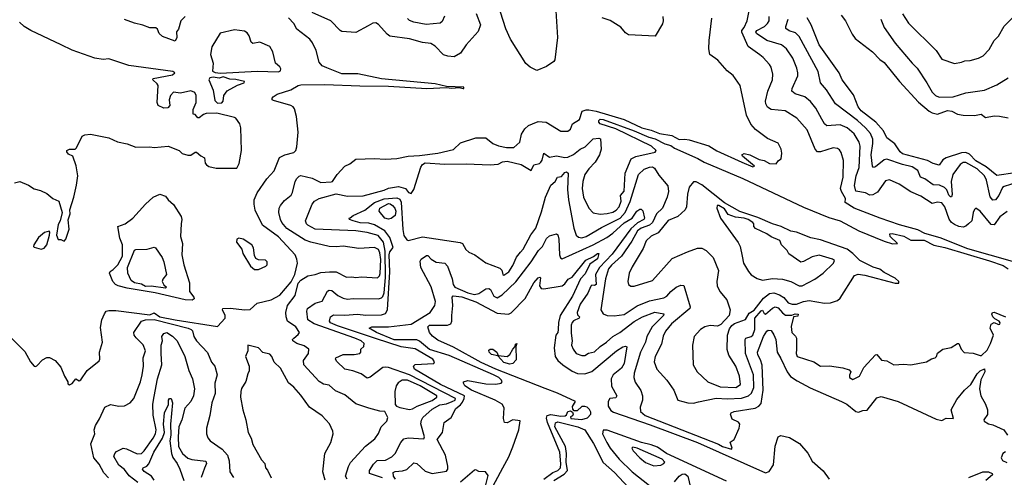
# Model space of a CAD drawing. Extents: x 1246230 to 1426786, y 660032 to 763141.
# Tile 248 of 256: x 1316493 to 1323467, y 726517 to 729762. Entities that reach past the tile are written whole.
import ezdxf

# ---------------------------------------------------------------- set-up
doc = ezdxf.new("R2010")
doc.units = 0

msp = doc.modelspace()

# ---------------------------------------------------------------- linework, layer by layer
at = {"layer": '0CON10XD'}
for points in [[(1316434.3, 727504.3), (1316529.1, 727409.1), (1316568.5, 727335), (1316595, 727305.8), (1316605, 727302.5), (1316615, 727307.5), (1316655, 727350), (1316685, 727368), (1316705, 727366), (1316743.3, 727345), (1316785, 727297.5), (1316810, 727235), (1316833.3, 727195), (1316835, 727180), (1316845, 727172.5), (1316865, 727183.3), (1316890, 727215), (1316915, 727202.5), (1316925, 727207.5), (1316971.2, 727275), (1317055, 727344), (1317061.2, 727355), (1317057.1, 727405), (1317078.6, 727475), (1317065, 727580), (1317075.6, 727634.4), (1317092.6, 727677.4), (1317106, 727695), (1317125, 727700.3), (1317175, 727699.4), (1317415, 727668.5), (1317445, 727683.2), (1317485, 727654.8), (1317594, 727634), (1317895, 727586.7), (1317948.8, 727645), (1317948.8, 727665), (1317930, 727705), (1317932.5, 727715), (1317985, 727717), (1318084.8, 727704.8), (1318125, 727706.2), (1318175, 727751.5), (1318275, 727776.9), (1318335, 727807.9), (1318415, 727904.5), (1318440.7, 727955), (1318459.5, 728035), (1318456.7, 728065), (1318444.4, 728095), (1318325, 728223.6), (1318212.9, 728305), (1318161.7, 728411.7), (1318154.6, 728454.6), (1318154.4, 728485), (1318174.4, 728535), (1318244.3, 728635), (1318295, 728690.8), (1318333.4, 728785), (1318370.8, 728805), (1318435, 728820), (1318447.9, 728835), (1318455, 728861.2), (1318465.4, 728965), (1318453.6, 729075), (1318439.7, 729129.7), (1318429.1, 729145), (1318412.5, 729155), (1318290, 729190), (1318282, 729195), (1318280.8, 729205), (1318288.1, 729215), (1318315.8, 729235), (1318413.1, 729265), (1318464.5, 729295.5), (1318485, 729300.7), (1318655, 729303.6), (1318902.9, 729292.9), (1319105, 729289.9), (1319375.8, 729274.2), (1319515, 729281.4), (1319555, 729276), (1319605, 729281.2), (1319635, 729274.5), (1319640, 729275), (1319640, 729285), (1319515, 729288.6), (1319435, 729308.2), (1319055, 729342.4), (1318888.3, 729378.3), (1318775, 729378.4), (1318669.3, 729420.7), (1318635.5, 729435.5), (1318615, 729460), (1318593.3, 729545), (1318567.8, 729597.8), (1318546.9, 729625), (1318455.7, 729695), (1318434.4, 729735), (1318395.9, 729775.9)], [(1317665.8, 729785), (1317633.3, 729755), (1317616.7, 729695), (1317603.9, 729676.1), (1317605.8, 729635), (1317595, 729611.2), (1317505, 729642.9), (1317480.8, 729665), (1317468.8, 729695), (1317457.5, 729705), (1317415, 729704), (1317365, 729722.5), (1317305, 729737.5), (1317234.5, 729764.5)], [(1319725.8, 729805.8), (1319755.8, 729725), (1319740.3, 729679.7), (1319655, 729584.2), (1319616.1, 729523.9), (1319570.3, 729499.7), (1319525, 729502.8), (1319495, 729514.1), (1319435, 729575.5), (1319405, 729592.5), (1319345, 729601.5), (1319255, 729625.5), (1319115, 729646.5), (1319095, 729658.9), (1319035, 729727.1), (1319015, 729740), (1318995, 729738.1), (1318960.2, 729719.8), (1318875, 729671.5), (1318775, 729678.9), (1318762.9, 729685), (1318697.5, 729755), (1318564.1, 729814.1)], [(1319502, 729788), (1319485, 729749.2), (1319472.1, 729737.9), (1319372.2, 729727.8), (1319285, 729745.9), (1319255, 729756.9), (1319240.2, 729770.2)], [(1320290, 729825), (1320302.9, 729635), (1320283.4, 729476.6), (1320277.5, 729465), (1320225, 729429.4), (1320155, 729401.9), (1320109.4, 729425), (1320077.5, 729452.5), (1319968.8, 729625), (1319937.1, 729697.1), (1319898.6, 729815)], [(1321048.6, 729785), (1321050, 729755), (1321046.8, 729733.2), (1320995, 729646.7), (1320805, 729655.7), (1320785, 729670), (1320750.4, 729710.4), (1320675.6, 729755.6), (1320618.8, 729775)], [(1323525, 728047.5), (1323207.9, 728137.9), (1323013.5, 728215), (1322905, 728246.9), (1322855, 728271.7), (1322725, 728307.3), (1322587.1, 728355), (1322402.9, 728425), (1322340, 728465), (1322342.5, 728495), (1322313, 728543), (1322307.1, 728565), (1322325.8, 728645), (1322328.9, 728765), (1322311.2, 728821.2), (1322299.1, 728839.1), (1322285, 728848.5), (1322255, 728852.7), (1322165, 728824.5), (1322145, 728824.4), (1322127.9, 728845), (1322071, 728981), (1321996.9, 729065), (1321915, 729115.5), (1321815, 729125.5), (1321790.9, 729140.9), (1321778, 729165), (1321776, 729185), (1321792.7, 729255), (1321825.5, 729335), (1321828.2, 729375), (1321816.7, 729425), (1321804.4, 729445), (1321760, 729495), (1321735, 729513.5), (1321652.3, 729572.3), (1321607.1, 729675), (1321607.4, 729685), (1321625, 729707.9), (1321646, 729755), (1321660, 729825)], [(1323487, 728403), (1323436.4, 728365), (1323395, 728307.3), (1323375, 728309.1), (1323295, 728405.7), (1323265, 728426.7), (1323255, 728417.5), (1323247.1, 728395), (1323236.5, 728335), (1323213.5, 728315), (1323195, 728298.8), (1323175, 728291.8), (1323145, 728294.7), (1323115, 728309.4), (1323094.1, 728324.1), (1323077.5, 728347.5), (1323045, 728436.4), (1323025, 728462.5), (1322995, 728467.5), (1322955, 728459.2), (1322875, 728511.8), (1322805, 728541.8), (1322722.5, 728595), (1322655, 728627.8), (1322625, 728618.6), (1322569.7, 728540.3), (1322535, 728520), (1322515, 728518.8), (1322484.7, 728534.7), (1322416.1, 728546.1), (1322406.1, 728586.1), (1322418.5, 728655), (1322439, 728715), (1322446.7, 728865), (1322440, 728895), (1322403.7, 728953.7), (1322353.5, 728995), (1322305, 729016), (1322210.8, 729010.8), (1322192.7, 729022.7), (1322175, 729057.5), (1322132.1, 729135), (1322095, 729181.1), (1322055, 729216.2), (1321986.4, 729236.4), (1321963.1, 729255), (1321964.6, 729275), (1322003.8, 729365), (1322004.6, 729385.4), (1321998, 729418), (1321968.5, 729488.5), (1321923.5, 729555), (1321890, 729585), (1321785, 729615.9), (1321711.5, 729665), (1321707.5, 729675), (1321714.4, 729685), (1321768.2, 729715), (1321790.8, 729735), (1321801.2, 729755), (1321801.2, 729785)], [(1322312.2, 729795), (1322343.3, 729755), (1322388.6, 729658.6), (1322409.8, 729629.8), (1322532.9, 729535), (1322585, 729480), (1322615, 729458.6), (1322723.6, 729323.6), (1322858.6, 729178.6), (1322933.8, 729113.8), (1322955, 729101.9), (1322995, 729091.9), (1323065, 729119.1), (1323095, 729113.9), (1323135, 729091.5), (1323175.2, 729084.8), (1323255, 729083), (1323302.3, 729092.3), (1323335, 729068.8), (1323395, 729080), (1323432.5, 729077.5), (1323495, 729066)], [(1322746.4, 729805), (1322788.7, 729738.7), (1322984.2, 729545), (1323025, 729483.3), (1323115, 729452), (1323165, 729460.8), (1323188.3, 729471.7), (1323225, 729473.3), (1323285, 729488.9), (1323317.5, 729505), (1323359.7, 729550.3), (1323395.4, 729614.6), (1323425.6, 729645), (1323465, 729716.2), (1323525, 729776.7)], [(1316455, 728605.8), (1316495, 728614.2), (1316555, 728589.2), (1316595, 728562), (1316641.2, 728551.2), (1316685, 728528.8), (1316727.5, 728495), (1316770, 728475), (1316794, 728395), (1316780, 728335), (1316765, 728310), (1316753.9, 728233.9), (1316765, 728202.5), (1316785, 728202.5), (1316807, 728193), (1316820, 728205), (1316843, 728277), (1316836.4, 728343.6), (1316850, 728385), (1316847.5, 728415), (1316877.5, 728505), (1316895, 728590), (1316904, 728655), (1316892.5, 728725), (1316870, 728795), (1316838.3, 728808.3), (1316826.7, 728825), (1316826.7, 728835), (1316845, 728843.8), (1316885, 728843.3), (1316895, 728853.3), (1316935, 728936.7), (1316953.9, 728946.1), (1316995, 728950), (1317124.2, 728924.2), (1317185, 728896.7), (1317255, 728881.2), (1317315, 728858.8), (1317415, 728861.2), (1317445, 728856.2), (1317545, 728866), (1317622.5, 728835), (1317644.4, 728814.4), (1317685, 728802.5), (1317705, 728802), (1317735, 728823.3), (1317745, 728823.3), (1317775, 728797.5), (1317803, 728783), (1317807.5, 728745), (1317815, 728732.5), (1317832.3, 728722.3), (1317885, 728708.6), (1318030, 728710), (1318047.1, 728742.9), (1318063.6, 728835), (1318060, 728995), (1318051.4, 729025), (1318025, 729063.8), (1318015, 729068.8), (1317889.5, 729099.5), (1317814, 729096), (1317795, 729091.2), (1317765, 729067.5), (1317755, 729067.5), (1317735, 729090), (1317721.7, 729091.7), (1317721.2, 729125), (1317742, 729175), (1317742.9, 729225), (1317734, 729245), (1317705, 729258.6), (1317631.7, 729241.7), (1317581.7, 729248.3), (1317560, 729225), (1317552, 729195), (1317556, 729155), (1317541.7, 729138.3), (1317515, 729136), (1317473.8, 729155), (1317466, 729175), (1317473.3, 729295), (1317467.7, 729307.7), (1317436.7, 729335), (1317437.5, 729345), (1317575, 729372.2), (1317591.2, 729385), (1317578.8, 729395), (1317265, 729437.2), (1317125, 729484.5), (1317085, 729480), (1317025, 729489), (1316865, 729546.2), (1316786.9, 729585), (1316572.7, 729685), (1316524.2, 729715), (1316490.6, 729745)], [(1318811.5, 726505), (1318799.7, 726525), (1318821.3, 726595), (1318836.6, 726623.4), (1318941.2, 726738.8), (1319009.3, 726790.7), (1319035, 726827.5), (1319053.7, 726876.3), (1319093.8, 726915), (1319101.7, 726941.7), (1319080, 726985), (1319045, 726985.8), (1318965, 727006.7), (1318875, 727039.5), (1318795, 727101.5), (1318730.5, 727130.5), (1318685, 727171.2), (1318645, 727177.5), (1318615, 727195.7), (1318505.5, 727315.5), (1318503.8, 727345), (1318538.6, 727395), (1318541.3, 727425), (1318508.6, 727448.6), (1318455.3, 727465.3), (1318428, 727485), (1318426.2, 727495), (1318433.8, 727505), (1318465, 727530), (1318473.8, 727545), (1318448, 727585), (1318388.8, 727625), (1318379.4, 727655), (1318379.2, 727685), (1318388.8, 727735), (1318443.2, 727806.8), (1318465, 727893.4), (1318485, 727915.6), (1318535, 727946.5), (1318585, 727954.8), (1318625, 727969.2), (1318687.5, 727975), (1318734.7, 727974.7), (1318807.2, 727937.2), (1318845, 727939.5), (1318875, 727933.8), (1318915, 727940), (1319027.6, 727932.4), (1319042.1, 727945), (1319046.5, 727963.5), (1319051, 728061), (1319045, 728108.6), (1319033.8, 728133.8), (1319005.8, 728145.8), (1318895, 728140.4), (1318785, 728157.1), (1318735, 728151.4), (1318685, 728154.3), (1318555, 728184.7), (1318515, 728199.7), (1318385, 728282.7), (1318349.4, 728325), (1318340, 728345), (1318328.8, 728395), (1318330.9, 728425), (1318339.4, 728445), (1318368.8, 728481.2), (1318415, 728517.8), (1318425, 728535.8), (1318445.3, 728615), (1318455, 728636.5), (1318472.5, 728652.5), (1318485, 728658), (1318565, 728637.5), (1318625, 728607.8), (1318698.3, 728611.7), (1318707.5, 728615), (1318742.5, 728665), (1318797, 728723), (1318830.7, 728739.3), (1318875, 728773.8), (1319005, 728778.1), (1319085, 728772.2), (1319165, 728777.7), (1319245, 728795.5), (1319325, 728799.5), (1319455, 728816.6), (1319565, 728842.5), (1319615, 728889.2), (1319725, 728924.3), (1319795, 728924.4), (1319843.8, 728883.8), (1319885, 728868.1), (1319940, 728855), (1319994.1, 728855.9), (1320035, 728893.8), (1320048.4, 728951.6), (1320071.3, 728988.7), (1320096.8, 729013.2), (1320125, 729024.7), (1320165, 729040), (1320222.5, 729035), (1320325, 728970.8), (1320375, 728972), (1320393.8, 728985), (1320409.2, 729025), (1320459.2, 729055), (1320477.4, 729112.6), (1320505, 729123.8), (1320525, 729122.9), (1320575, 729113.5), (1320775, 729053.7), (1320900.8, 728995), (1320965, 728979.8), (1321025.7, 728955), (1321111.9, 728941.9), (1321165, 728913.3), (1321205, 728915.8), (1321235, 728910), (1321375, 728868.2), (1321431.3, 728831.3), (1321608.9, 728751.1), (1321685, 728720), (1321696.7, 728723.3), (1321613.3, 728795), (1321607.5, 728805), (1321625, 728813.3), (1321665, 728804.2), (1321730.6, 728770.6), (1321765, 728764.4), (1321805, 728743.1), (1321850, 728740), (1321867.5, 728765), (1321886.7, 728775), (1321891.2, 728815), (1321886, 728845), (1321865, 728886), (1321790.3, 728920.3), (1321705, 728983.1), (1321670.6, 729020.6), (1321640.5, 729085), (1321595, 729296.7), (1321547.2, 729367.2), (1321505, 729398.8), (1321438.6, 729475), (1321380.8, 729515), (1321374.7, 729555), (1321375.8, 729615), (1321396, 729774)], [(1323555, 728607.5), (1323465, 728580), (1323455, 728572.9), (1323427.5, 728515), (1323405, 728484.6), (1323385, 728481.8), (1323366.3, 728506.3), (1323340.2, 728625), (1323326.1, 728656.1), (1323275.3, 728705), (1323195, 728750.6), (1323175, 728750.4), (1323155, 728736.5), (1323101.5, 728665), (1323091.2, 728615), (1323097.8, 728522.2), (1323094.2, 728505.8), (1323085, 728505.6), (1323075, 728517.5), (1323060, 728555), (1323042.6, 728572.6), (1323008.3, 728588.3), (1322962.1, 728592.1), (1322904.4, 728634.4), (1322874.6, 728645), (1322855, 728691.8), (1322815, 728719.3), (1322745, 728735.4), (1322635, 728773.3), (1322615, 728768), (1322555, 728718.8), (1322540, 728715), (1322534.1, 728724.1), (1322525.2, 728805.2), (1322536.3, 728885), (1322534.8, 728915), (1322520, 728955), (1322485, 728995.8), (1322428.4, 729048.4), (1322272.2, 729165), (1322206.5, 729265), (1322165.8, 729315), (1322148.5, 729395), (1322015, 729643.5), (1321988.3, 729668.3), (1321944, 729684), (1321920.4, 729700.4), (1321919.2, 729715), (1321937.1, 729765)], [(1323544.2, 728675.8), (1323415, 728658.5), (1323338.2, 728718.2), (1323265, 728760.6), (1323219.5, 728809.5), (1323195, 728820.6), (1323165, 728818.5), (1323056.3, 728783.7), (1323031.1, 728768.9), (1323005, 728730.4), (1322962.3, 728742.3), (1322924.1, 728764.1), (1322745, 728810.9), (1322728.5, 728825), (1322691.7, 728881.7), (1322635.3, 728925.3), (1322611, 728975), (1322556, 729036), (1322453.3, 729115), (1322432.5, 729145), (1322399.8, 729229.8), (1322317.9, 729335), (1322297.7, 729385), (1322155.5, 729585), (1322098.5, 729725), (1322070.9, 729775)], [(1322592.8, 729765), (1322615, 729707.1), (1322695, 729595.7), (1322814.5, 729455), (1322849, 729419), (1322919.1, 729315), (1322955, 729248.6), (1322978.6, 729225), (1323005, 729212.9), (1323105, 729214.8), (1323195, 729242.7), (1323326.5, 729263.5), (1323415, 729299.5), (1323495, 729350.6)], [(1317915, 729384.3), (1318175, 729398.2), (1318325, 729393.2), (1318339.4, 729400.6), (1318342.7, 729412.7), (1318335, 729428.8), (1318303.8, 729455), (1318286.2, 729535), (1318265, 729572.5), (1318195, 729602.5), (1318145, 729592.5), (1318132.3, 729602.3), (1318118.7, 729648.7), (1318105, 729668.1), (1318085, 729680), (1318015, 729691.4), (1317912.2, 729667.8), (1317855, 729570), (1317844, 729515), (1317863.8, 729455), (1317858.3, 729398.3), (1317877, 729387), (1317915, 729384.3)], [(1317895, 729171.2), (1317925, 729172.5), (1317933.8, 729185), (1317940, 729225), (1317962, 729258), (1318035, 729298), (1318082.5, 729315), (1318086.2, 729325), (1318025, 729338.5), (1317981, 729341), (1317935, 729356.7), (1317905, 729348.5), (1317864.1, 729355.9), (1317840.7, 729349.3), (1317833.3, 729335), (1317862.3, 729262.3), (1317875, 729190), (1317895, 729171.2)], [(1319063.1, 726513.1), (1318971.4, 726545), (1318970.9, 726565), (1318999, 726611), (1319025, 726636.1), (1319085, 726638.4), (1319128.2, 726661.8), (1319153.3, 726686.7), (1319192.7, 726765), (1319215, 726789.4), (1319245, 726796.4), (1319355, 726790), (1319360, 726805), (1319334.6, 726895.4), (1319338, 726922), (1319349.1, 726940.9), (1319415, 726999.8), (1319469.8, 727030.2), (1319515, 727038.4), (1319556.2, 727055), (1319577.5, 727065), (1319578.9, 727075), (1319253.5, 727245), (1319105, 727295.9), (1319085, 727299.5), (1319065.2, 727294.8), (1318975, 727227.5), (1318955, 727220), (1318910.9, 727250.9), (1318852.6, 727272.6), (1318795, 727284.3), (1318738.8, 727338.8), (1318729.6, 727355), (1318732.5, 727365), (1318785, 727389.1), (1318862.6, 727387.4), (1318903.3, 727395), (1318910, 727405), (1318908.8, 727425), (1318931.2, 727445), (1318934, 727465), (1318911.4, 727485), (1318867.3, 727505), (1318579.3, 727605), (1318534.5, 727635), (1318526.8, 727695), (1318531.5, 727715), (1318585, 727752.5), (1318635, 727765.6), (1318673.7, 727836.3), (1318685, 727845.4), (1318705, 727841.5), (1318747.2, 727807.2), (1318785, 727786.7), (1318815, 727781.4), (1318855.4, 727784.6), (1319035, 727783.4), (1319055, 727789.4), (1319065, 727799.7), (1319073.4, 727826.6), (1319084.5, 727935), (1319081.6, 728121.6), (1319070.9, 728185), (1319031.2, 728231.2), (1318955, 728253.4), (1318874.3, 728265.7), (1318585, 728276.5), (1318534.3, 728305), (1318524.3, 728315), (1318518.1, 728335), (1318565.5, 728455), (1318580, 728475), (1318615, 728494.4), (1318735, 728526.4), (1318815, 728510), (1318925, 728513.2), (1319075.6, 728554.4), (1319105, 728567.5), (1319175, 728580.6), (1319224.5, 728565), (1319246.6, 728536.6), (1319265, 728530.8), (1319285, 728557.5), (1319335, 728715.4), (1319345, 728735.3), (1319365, 728747.6), (1319505, 728738.3), (1319655, 728739.7), (1319825, 728732.4), (1319882.9, 728737.1), (1319912.5, 728755), (1319945, 728759.6), (1320045, 728735.3), (1320115, 728694), (1320135, 728733.8), (1320175, 728742.5), (1320185, 728752.5), (1320193.9, 728766.1), (1320205, 728816.2), (1320245, 728788.5), (1320295, 728796.5), (1320355, 728784), (1320375, 728787.2), (1320415, 728806.4), (1320463.1, 728845), (1320499.2, 728860.8), (1320555, 728917.8), (1320595, 728923.3), (1320607.1, 728917.1), (1320610.7, 728845), (1320600.7, 728805), (1320569, 728751), (1320523.8, 728705), (1320496.2, 728665), (1320482, 728615), (1320477.5, 728565), (1320486.9, 728505), (1320525.3, 728425.3), (1320555, 728392.2), (1320605, 728383.2), (1320655, 728387.6), (1320695, 728398.5), (1320718.9, 728411.1), (1320739.6, 728435), (1320753.3, 728475), (1320747.6, 728515), (1320774.5, 728545.5), (1320781.1, 728675), (1320823.1, 728775), (1320857.3, 728792.7), (1320995, 728823.7), (1321001.5, 728835), (1320968.7, 728865), (1320715, 728988.1), (1320605, 729024.7), (1320595.4, 729035), (1320595, 729046.7), (1320605, 729056.4), (1320625, 729054.7), (1320845, 728974.5), (1320948.9, 728928.9), (1320995, 728917.1), (1321061.6, 728881.6), (1321105, 728870.3), (1321130.5, 728850.5), (1321297, 728777), (1321341.6, 728751.6), (1321616.1, 728636.1), (1322045, 728432.5), (1322225, 728359.4), (1322305, 728336.8), (1322437.5, 728265), (1322615, 728190.9), (1322675, 728173.5), (1322710, 728175), (1322658.1, 728225), (1322655.7, 728244.3), (1322673.1, 728246.9), (1322755, 728227.5), (1322805, 728198.8), (1322899.5, 728199.5), (1322967.3, 728162.7), (1323046.4, 728146.4), (1323362.6, 728052.6), (1323459.6, 728019.6), (1323495, 727996)], [(1319525.6, 726595.6), (1319508.5, 726675), (1319450, 726785), (1319488.1, 726835), (1319500, 726905), (1319549.3, 726940.7), (1319582.7, 727005), (1319615, 727030.6), (1319629.5, 727050.5), (1319642.1, 727075), (1319642.4, 727095), (1319474.5, 727174.5), (1319289.5, 727285), (1319281.4, 727305), (1319293.5, 727316.5), (1319426.7, 727325), (1319431.2, 727335), (1319420, 727355), (1319295, 727428.1), (1319195, 727441.7), (1319012.5, 727502.5), (1318745, 727590.3), (1318695, 727611.7), (1318686.2, 727625), (1318694.4, 727655.6), (1318715, 727668.9), (1318795, 727667.4), (1318885.6, 727674.4), (1318945, 727667.8), (1319055, 727669.6), (1319085, 727679.3), (1319099.2, 727705), (1319113.7, 727975), (1319109.8, 728095), (1319114.6, 728115.4), (1319137.9, 728147.9), (1319115, 728218.9), (1319078.7, 728265), (1319005, 728307.3), (1318965, 728320.4), (1318905, 728323), (1318855.6, 728335), (1318828.8, 728345), (1318827.5, 728355), (1318832.7, 728357.3), (1318855.3, 728375), (1318938.4, 728411.6), (1319005, 728466.9), (1319075, 728491.4), (1319165, 728500), (1319185, 728489.4), (1319195, 728467.3), (1319205.6, 728275), (1319215, 728232.2), (1319235, 728201.2), (1319245, 728197.7), (1319345, 728223.6), (1319613.5, 728183.5), (1319629.1, 728175), (1319653.6, 728133.6), (1319675, 728114), (1319717.5, 728095), (1319795, 728038.8), (1319895, 728001.2), (1319907.5, 727985), (1319914, 727955), (1319921.2, 727951.2), (1319956.8, 727975), (1319985, 728020), (1320011.2, 728078.8), (1320041.1, 728115), (1320058.4, 728135), (1320113, 728237), (1320148.6, 728285), (1320189, 728401), (1320216.5, 728505), (1320255, 728587.8), (1320285, 728615.6), (1320303.3, 728645), (1320329.8, 728650.2), (1320355, 728678.7), (1320365, 728682.9), (1320377.5, 728675), (1320372.9, 728557.1), (1320380.7, 728485), (1320417.2, 728285), (1320433.8, 728235), (1320451, 728221), (1320475, 728216.5), (1320506.5, 728225), (1320615, 728289.1), (1320745, 728355.2), (1320781.6, 728395), (1320816.4, 728473.6), (1320875.5, 728664.5), (1320915, 728701.3), (1320955, 728717.3), (1320975, 728719.1), (1320990.4, 728710.4), (1321020.5, 728660.5), (1321083.6, 728585), (1321089.6, 728545), (1321079.6, 728505), (1321046.6, 728425), (1321003.3, 728386.7), (1320975.3, 728324.7), (1320954.3, 728305.7), (1320895, 728284.8), (1320869, 728265), (1320828.8, 728191.2), (1320754.8, 728085), (1320685, 728022.2), (1320664.4, 727995), (1320641.9, 727925), (1320609.4, 727705), (1320625.7, 727675.7), (1320655, 727665.7), (1320703.4, 727663.4), (1320775, 727671.6), (1320867.7, 727732.3), (1320955, 727767.7), (1321055, 727789.7), (1321077.3, 727802.7), (1321105, 727835.4), (1321143.9, 727866.1), (1321175, 727878.9), (1321197, 727877), (1321241.4, 727725), (1321239.2, 727715), (1321110, 727605), (1321067.3, 727552.7), (1321050.9, 727519.1), (1321038.2, 727461.8), (1320994.4, 727375), (1320986.5, 727335), (1321006.7, 727285), (1321077.3, 727205), (1321125.4, 727135.4), (1321155.4, 727065.4), (1321225, 727045.7), (1321265, 727043.5), (1321301.6, 727051.6), (1321425, 727078.9), (1321505, 727073.2), (1321605, 727078.5), (1321655, 727094.3), (1321676.2, 727113.8), (1321693.9, 727155), (1321690.4, 727245), (1321633.8, 727395), (1321630.4, 727495), (1321635.8, 727505), (1321674.4, 727515.6), (1321685, 727526.1), (1321699, 727565), (1321699.3, 727645), (1321745, 727698.8), (1321755, 727701.5), (1321765, 727680), (1321775, 727673.9), (1321825, 727717.8), (1321845, 727726.8), (1321865, 727719.4), (1321895, 727684.1), (1321917.8, 727667.8), (1321963, 727667), (1321986, 727676), (1322006.4, 727675), (1322005, 727661.1), (1321974.2, 727655.8), (1321956.3, 727586.3), (1321962.5, 727545), (1321988.9, 727518.9), (1321994.2, 727505), (1321995.8, 727425), (1321992.2, 727395), (1322000, 727375), (1322117.2, 727337.2), (1322165, 727305.5), (1322228.8, 727308.8), (1322323, 727293), (1322368.3, 727278.3), (1322380, 727265), (1322369.4, 727240.6), (1322370, 727225), (1322395, 727211.8), (1322441.2, 727235), (1322472.5, 727295), (1322555, 727386.7), (1322565, 727387.5), (1322597.3, 727347.3), (1322635, 727344.2), (1322685, 727315.8), (1322755, 727319.2), (1322805, 727314.3), (1322915, 727336.2), (1322952.1, 727357.9), (1322977.5, 727365), (1322987.5, 727375), (1322995, 727397.5), (1323032.5, 727425), (1323091.4, 727438.6), (1323135, 727466), (1323145.6, 727465.6), (1323160.8, 727425), (1323182.3, 727402.3), (1323247.3, 727397.3), (1323295, 727380), (1323305, 727381.5), (1323345, 727419.3), (1323369.8, 727465), (1323391.6, 727525), (1323368.1, 727575), (1323375, 727603.3), (1323395, 727614), (1323425, 727601.4), (1323435, 727604.2), (1323437.6, 727612.4), (1323430.8, 727625), (1323400, 727640), (1323384.7, 727654.7), (1323377.7, 727675), (1323383.8, 727686.2), (1323395, 727688.8), (1323475.7, 727654.3)], [(1321565, 727153.2), (1321598, 727175), (1321592.2, 727235), (1321564.3, 727305), (1321515, 727383.8), (1321504.5, 727424.5), (1321507.1, 727525), (1321520.7, 727569.3), (1321536.8, 727593.2), (1321555, 727606.9), (1321635, 727636.5), (1321658.8, 727681.2), (1321695, 727702.5), (1321761.6, 727788.4), (1321805, 727820.7), (1321835, 727826), (1321875, 727812.3), (1321905, 727791.2), (1321935, 727755.7), (1321965, 727744.1), (1321995, 727745.2), (1322045, 727764.4), (1322085, 727771.8), (1322193.2, 727753.2), (1322235, 727753.9), (1322285, 727772), (1322305, 727787.1), (1322405, 727948.2), (1322431.9, 727958.1), (1322479.7, 727950.3), (1322695, 727893.8), (1322720, 727895), (1322720.8, 727905), (1322695, 727929.1), (1322615, 727970.8), (1322585, 727993.3), (1322538.3, 728008.3), (1322443.1, 728055), (1322395.2, 728105.2), (1322353.5, 728135), (1322165, 728202.1), (1322095.8, 728215.8), (1321995, 728255.2), (1321955, 728262.3), (1321886.8, 728296.8), (1321825, 728314.6), (1321720.8, 728360.8), (1321593.1, 728403.1), (1321485.6, 728464.4), (1321325, 728591.5), (1321285, 728612.8), (1321265, 728611.8), (1321234.6, 728575), (1321223.8, 728525), (1321216.3, 728436.3), (1321206.2, 728413.8), (1321154.2, 728365.8), (1321085, 728337.9), (1321015, 728251.9), (1320965, 728227.2), (1320930.5, 728195), (1320909.1, 728140.9), (1320830.2, 728009.8), (1320810, 727965), (1320800.8, 727905), (1320806, 727885), (1320822.5, 727872.5), (1320845, 727872.5), (1320975, 727911.8), (1321115, 728068.9), (1321223.4, 728116.6), (1321295, 728141.1), (1321325, 728141.1), (1321355, 728125.6), (1321404.3, 728075), (1321443.7, 727983.7), (1321431.1, 727905), (1321432.9, 727875), (1321451.9, 727835), (1321501.5, 727775), (1321525.8, 727705), (1321518.8, 727665), (1321459.2, 727600.8), (1321435, 727589.5), (1321384.5, 727594.5), (1321345, 727584.5), (1321315, 727565.8), (1321270.8, 727515), (1321259.2, 727455), (1321262.5, 727315), (1321291.1, 727265), (1321366, 727195), (1321455, 727158.6), (1321565, 727153.2)], [(1317715, 727774.3), (1317665, 727775.9), (1317453.3, 727825), (1317255, 727858.6), (1317190, 727875), (1317170.8, 727885), (1317152.1, 727905), (1317129.6, 727965), (1317133.7, 727976.3), (1317155, 727990), (1317187.3, 728025), (1317220, 728085), (1317220.9, 728165), (1317203.4, 728213.4), (1317189.1, 728295), (1317239.5, 728315), (1317295.5, 728355), (1317383.8, 728455), (1317438.8, 728505), (1317485, 728525.7), (1317525, 728512), (1317545, 728483.8), (1317582.3, 728452.3), (1317636.4, 728366.4), (1317641.4, 728345), (1317635.6, 728315), (1317631.9, 728225), (1317646.4, 728175), (1317642.1, 728095), (1317654.7, 728025), (1317695.7, 727895.7), (1317696.8, 727835), (1317727.5, 727795), (1317727.8, 727782.2), (1317715, 727774.3)], [(1319105, 728347.2), (1319078.9, 728355), (1319038, 728405), (1319044.7, 728425), (1319105, 728459.4), (1319117.7, 728457.7), (1319134.2, 728445), (1319150.7, 728425), (1319157.8, 728405), (1319152.7, 728375), (1319125, 728351.8), (1319105, 728347.2)], [(1319828.2, 726421.8), (1319914.5, 726585), (1319958.3, 726661.7), (1319986.7, 726733.3), (1320027.3, 726855), (1320037.1, 726917.1), (1319985, 726923.8), (1319945, 726904), (1319927.5, 726905), (1319920.5, 726935), (1319925, 727010), (1319910, 727035), (1319860.6, 727065), (1319692.1, 727135), (1319646, 727165), (1319636.2, 727185), (1319636.7, 727195), (1319666.4, 727203.6), (1319795, 727181.3), (1319865, 727177.3), (1319903.3, 727185), (1319910, 727195), (1319906, 727205), (1319885.6, 727225), (1319849.1, 727245), (1319535, 727382.1), (1319395, 727423.8), (1319325, 727483), (1319305, 727492.1), (1319145, 727492.9), (1319019.6, 727545), (1318968, 727575), (1318986.4, 727583.6), (1319105, 727584.5), (1319265, 727603.6), (1319399.4, 727685), (1319432.3, 727735), (1319437.7, 727765), (1319407.3, 727867.3), (1319333.3, 728005), (1319330.5, 728049.5), (1319337, 728063), (1319375, 728090), (1319385, 728090), (1319407.5, 728065), (1319442.3, 728042.3), (1319505, 728035.8), (1319523.1, 728015), (1319556.7, 727925), (1319563.3, 727885), (1319575.3, 727865), (1319666.7, 727825), (1319715, 727813), (1319745, 727820), (1319795, 727854.1), (1319816.7, 727856.7), (1319828.4, 727848.4), (1319851.8, 727801.8), (1319875, 727790.3), (1319909.8, 727810.2), (1320006.3, 727903.7), (1320114.7, 728045), (1320167.9, 728125), (1320195, 728153.6), (1320225, 728211.4), (1320245, 728230), (1320295, 728243.8), (1320305, 728236.7), (1320312.5, 728205), (1320316.2, 728095), (1320323.3, 728073.3), (1320335, 728065.6), (1320555, 728166.3), (1320651.1, 728218.9), (1320695, 728248.3), (1320775, 728321.4), (1320832, 728355), (1320865, 728404.5), (1320885, 728418.2), (1320895, 728419.6), (1320907.5, 728407.5), (1320918.5, 728355), (1320914.2, 728345), (1320868.7, 728321.3), (1320821.7, 728278.3), (1320689.9, 728100.1), (1320600, 728005), (1320572.3, 727955), (1320575.9, 727884.1), (1320565, 727877.4), (1320545, 727879.1), (1320537.7, 727872.3), (1320516.1, 727823.9), (1320463.2, 727745), (1320442.7, 727685), (1320445, 727669.5), (1320457.7, 727655), (1320455.3, 727645), (1320415, 727626.5), (1320406.2, 727615), (1320399.2, 727595), (1320398.5, 727538.5), (1320406.4, 727485), (1320401.5, 727455), (1320412.5, 727425), (1320435.3, 727395.3), (1320475, 727380.4), (1320495, 727380), (1320523, 727397), (1320565, 727406.2), (1320604.4, 727445.6), (1320649.1, 727475), (1320693.7, 727516.3), (1320743.6, 727545), (1320845, 727621), (1320905, 727654.2), (1320992.3, 727687.7), (1321055, 727677.5), (1321053.1, 727665), (1320971.7, 727585), (1320935, 727516.9), (1320926.4, 727475), (1320890.6, 727405), (1320846.4, 727256.4), (1320843.8, 727225), (1320851.9, 727191.9), (1320892.2, 727132.2), (1320905.4, 727095.4), (1320905.5, 727064.5), (1320888.9, 727015), (1320890, 726985), (1320922.7, 726955), (1321075, 726897.4), (1321441.5, 726751.5), (1321470.5, 726735), (1321535, 726716.2), (1321540, 726725), (1321524.2, 726765.8), (1321553.8, 726786.2), (1321588, 726865), (1321593.8, 726895), (1321585, 726908.8), (1321540.3, 726930.3), (1321526.7, 726965), (1321532.5, 726975), (1321552.5, 726985), (1321701.7, 727008.3), (1321728.4, 727021.6), (1321745, 727040.5), (1321759.5, 727135), (1321752.9, 727312.9), (1321740.8, 727350.8), (1321720.2, 727385), (1321718.8, 727405), (1321762.5, 727515), (1321785, 727554.3), (1321795, 727560), (1321815, 727559.2), (1321835, 727528.5), (1321847.6, 727495), (1321857.6, 727405), (1321885, 727360.5), (1321928.9, 727265), (1321952.7, 727232.7), (1322000.3, 727200.3), (1322092.3, 727152.3), (1322313.5, 727055), (1322350.6, 727035), (1322415, 726984.4), (1322435, 726979.4), (1322465, 726992), (1322495, 726992.5), (1322565, 727079.7), (1322595, 727090.2), (1322715, 727055.8), (1322985, 726928.5), (1323025, 726921.1), (1323055, 726936), (1323106.4, 726933.6), (1323091.8, 726995), (1323130.2, 727069.8), (1323184, 727136), (1323230.3, 727175), (1323275, 727251.9), (1323295, 727271.9), (1323326.8, 727286.8), (1323328, 727265), (1323300.5, 727209.5), (1323292.1, 727145), (1323299.7, 727095), (1323334.2, 727035), (1323347.9, 726995), (1323347.8, 726962.2), (1323321.2, 726925), (1323323.3, 726915), (1323356.1, 726896.1), (1323385, 726890), (1323463.8, 726855), (1323490.5, 726815)], [(1322014.5, 727874.5), (1322035, 727874.6), (1322125, 727922.9), (1322185, 727965.4), (1322258, 728035), (1322263.8, 728055), (1322251.2, 728065), (1322155, 728093.3), (1322105, 728080), (1322045, 728047.1), (1322025, 728042.5), (1321941.7, 728101.7), (1321928.8, 728125), (1321890, 728165), (1321876.7, 728196.7), (1321815, 728222.1), (1321785, 728244.7), (1321705, 728280.5), (1321692.9, 728295), (1321693.8, 728315), (1321685.8, 728325), (1321653.1, 728345), (1321625, 728355.8), (1321562.5, 728362.5), (1321511, 728381), (1321485, 728420.8), (1321444.2, 728445.8), (1321434.3, 728445), (1321431.9, 728425), (1321457.1, 728355), (1321582.4, 728182.4), (1321595.6, 728155), (1321611.1, 728085), (1321619.4, 728035), (1321655, 727976), (1321675, 727952.9), (1321716.6, 727926.6), (1321755, 727915.7), (1321825, 727926.7), (1321895, 727921.5), (1321956.2, 727906.2), (1322014.5, 727874.5)], [(1316645, 728134.4), (1316667.4, 728142.6), (1316684, 728165), (1316703.8, 728235), (1316706.7, 728255), (1316701.7, 728261.7), (1316667.7, 728252.3), (1316625, 728216.7), (1316592.9, 728165), (1316590, 728155), (1316595, 728150), (1316645, 728134.4)], [(1318185, 727992), (1318236.7, 728015), (1318246.2, 728025), (1318245.8, 728045.8), (1318235, 728056.2), (1318185, 728060), (1318165, 728070), (1318155, 728090), (1318150, 728145), (1318136.7, 728165), (1318075, 728206.2), (1318045, 728212.5), (1318030, 728205), (1318027.5, 728185), (1318066.1, 728136.1), (1318074.1, 728104.1), (1318126.7, 728015), (1318155, 727992), (1318185, 727992)], [(1317525, 727858.2), (1317423.3, 727873.3), (1317385, 727871.5), (1317355, 727887.2), (1317306.9, 727896.9), (1317283.7, 727913.7), (1317259.7, 727965), (1317255.4, 728005), (1317305, 728127.1), (1317315, 728133.1), (1317394.7, 728134.7), (1317445, 728148.9), (1317455.6, 728145), (1317501.5, 728075), (1317514.5, 728045), (1317532.2, 727955), (1317507.5, 727922.5), (1317503, 727905), (1317513.3, 727883.3), (1317532.5, 727865), (1317525, 727858.2)], [(1320205, 726503), (1320269, 726551), (1320305.8, 726565), (1320324.3, 726585), (1320326.7, 726613.3), (1320318, 726695), (1320230.8, 726905), (1320224, 726936), (1320229.6, 726955), (1320255, 726962.9), (1320325, 726951.6), (1320356.4, 726953.6), (1320365, 726959.2), (1320376.2, 726983.8), (1320395, 726989.3), (1320409.4, 726979.4), (1320412.3, 726965), (1320407.9, 726952.1), (1320394.5, 726945), (1320397.5, 726935), (1320475, 726926.7), (1320515, 726940), (1320539.2, 726965), (1320539.2, 726979.2), (1320528.8, 726998.8), (1320513.3, 727015), (1320495, 727020), (1320475, 727018.5), (1320440.8, 726989.2), (1320419.8, 726989.8), (1320410.5, 727000.5), (1320409.6, 727020.4), (1320430.5, 727055), (1320302.9, 727115), (1320215, 727147), (1319865, 727283.9), (1319760.7, 727330.7), (1319565, 727441.3), (1319455, 727489.5), (1319417.3, 727517.3), (1319394.7, 727545), (1319383.8, 727585), (1319395, 727595.7), (1319523.3, 727596.7), (1319547.1, 727605), (1319554.4, 727625), (1319552.9, 727665), (1319561.6, 727735), (1319557.1, 727795), (1319562.5, 727805), (1319625, 727795.9), (1319722.8, 727762.8), (1319875, 727681.6), (1319954.5, 727674.5), (1319975, 727684.7), (1320072.5, 727785), (1320135, 727896.5), (1320165, 727930.8), (1320176.1, 727936.1), (1320180.9, 727930.9), (1320175.5, 727875.5), (1320186.8, 727856.8), (1320205, 727853.1), (1320335, 727875.6), (1320355, 727890), (1320378, 727922), (1320405, 727935.5), (1320502.8, 728057.2), (1320556.4, 728083.6), (1320585, 728105.2), (1320595, 728105.5), (1320585, 728065.4), (1320531.6, 728028.4), (1320499.4, 727960.6), (1320464.8, 727925), (1320408.9, 727801.1), (1320320.2, 727665), (1320309.8, 727615), (1320308.1, 727565), (1320305.2, 727544.8), (1320291.4, 727525), (1320278.6, 727435), (1320285.4, 727375), (1320305.4, 727345), (1320339.5, 727315), (1320405, 727268.8), (1320445, 727254.1), (1320495, 727250.3), (1320545, 727267.2), (1320720, 727415), (1320765, 727441.8), (1320785, 727447.1), (1320792.6, 727442.6), (1320775, 727324.3), (1320755, 727291.5), (1320697.2, 727242.8), (1320683.5, 727215), (1320684.3, 727164.3), (1320723.3, 727095), (1320715, 727081.7), (1320673.3, 727075), (1320660.4, 727055), (1320661.6, 727021.6), (1320681.2, 726991.2), (1320699.1, 726979.1), (1320959.4, 726889.4), (1321294.6, 726765), (1321775, 726548.1), (1321801.7, 726558.3), (1321831.2, 726605), (1321845, 726737.5), (1321865, 726803.3), (1321885, 726813.3), (1321945, 726800), (1322016.4, 726756.4), (1322075, 726687.5), (1322105, 726632.5), (1322185, 726563.3), (1322227.5, 726505)], [(1317122.9, 726512.9), (1317089.2, 726549.3), (1317055, 726610), (1317017.1, 726655), (1316997.5, 726755), (1317024.5, 726825), (1317020, 726855), (1317029.4, 726885), (1317058.3, 726931.7), (1317095, 727014.2), (1317135, 727034.4), (1317195, 727021.5), (1317235, 727024.1), (1317274.4, 727045), (1317300.5, 727075), (1317347.5, 727195), (1317360.4, 727245), (1317370.9, 727305), (1317366.9, 727365), (1317382.9, 727415), (1317366.7, 727456.7), (1317316.8, 727506.8), (1317303.5, 727525), (1317302.5, 727545), (1317355.5, 727625), (1317383.8, 727635), (1317445, 727637), (1317686.5, 727575), (1317707.5, 727565), (1317716.5, 727555), (1317726.7, 727515), (1317745.5, 727485), (1317823.3, 727403.3), (1317852.7, 727332.7), (1317874.3, 727305), (1317891.4, 727245), (1317874.5, 727185), (1317877.7, 727112.3), (1317854.6, 727045), (1317840.5, 726955), (1317817.1, 726865), (1317815.7, 726825), (1317825, 726796.2), (1317841.4, 726775), (1317927.8, 726717.8), (1317964.6, 726675), (1317977.1, 726635), (1317981.9, 726555), (1318006.4, 726516.4)], [(1317329.7, 726479.7), (1317268.5, 726528.5), (1317235, 726573.1), (1317194.4, 726604.4), (1317160, 726665), (1317165.9, 726685), (1317179.4, 726700.6), (1317225, 726724.1), (1317249.2, 726719.2), (1317325, 726683.1), (1317355, 726686.5), (1317375, 726705.3), (1317438.1, 726795), (1317454.1, 726825), (1317460, 726855), (1317438.6, 726958.6), (1317436.3, 727035), (1317445, 727091.2), (1317468, 727215), (1317500.8, 727315), (1317494.8, 727395), (1317496, 727454), (1317503.3, 727485), (1317499.5, 727515), (1317515, 727538), (1317535, 727544.2), (1317575, 727517.3), (1317607.6, 727485), (1317662.2, 727375), (1317690, 727275), (1317716.9, 727215), (1317731.1, 727145), (1317723.9, 727095), (1317705, 727055.7), (1317662.5, 727007.5), (1317640.4, 726925), (1317619.5, 726875), (1317614.5, 726804.5), (1317618, 726735), (1317646.5, 726686.5), (1317685, 726652.8), (1317713.4, 726643.4), (1317810.6, 726630.6), (1317816.1, 726615), (1317801.3, 726581.3), (1317778.8, 726515)], [(1318657.7, 726497.7), (1318640.8, 726555), (1318654.2, 726685), (1318695.8, 726765), (1318714, 726825), (1318712, 726845), (1318687.6, 726897.6), (1318635, 726954.4), (1318545.7, 727015), (1318485, 727100), (1318435, 727155.6), (1318396.1, 727186.1), (1318340.5, 727290.5), (1318295, 727333.3), (1318280, 727375), (1318265, 727390.6), (1318215, 727403.5), (1318184.5, 727434.5), (1318110, 727455), (1318109.2, 727415), (1318092.5, 727375), (1318119.4, 727305), (1318118, 727272), (1318109.5, 727250.5), (1318094.4, 727195.6), (1318065, 727146.2), (1318058.9, 727125), (1318056.9, 727085), (1318073.3, 726995), (1318094.3, 726925), (1318111.1, 726835), (1318131.9, 726795), (1318145, 726750), (1318205, 726641.2), (1318228.6, 726615), (1318234.2, 726585), (1318248.9, 726568.9), (1318273, 726513)], [(1319965, 727320.4), (1319922.3, 727332.3), (1319879.3, 727379.3), (1319835, 727388.5), (1319818.8, 727405), (1319815, 727418), (1319825, 727426.9), (1319845, 727425.4), (1319873.3, 727405), (1319881.7, 727381.7), (1319945, 727374.2), (1319965, 727387.1), (1319984.8, 727425.2), (1320002.9, 727445), (1320005, 727462.5), (1320015, 727466.7), (1320008, 727445), (1320009.7, 727350.3), (1319985, 727323.6), (1319965, 727320.4)], [(1319255, 726997.8), (1319275, 727001.8), (1319308.8, 727021.2), (1319415, 727062.6), (1319448, 727085), (1319447.7, 727095), (1319329, 727165), (1319240, 727205), (1319202.7, 727207.3), (1319173.1, 727186.9), (1319159.6, 727165), (1319151.2, 727125), (1319153.6, 727033.6), (1319161.7, 727021.7), (1319185, 727013.3), (1319255, 726997.8)], [(1317446.1, 726496.1), (1317425.4, 726525), (1317375, 726559.4), (1317363.1, 726575), (1317366.9, 726585), (1317392.7, 726597.3), (1317407.4, 726612.6), (1317443.9, 726695), (1317505, 726794.6), (1317518.2, 726835), (1317511.4, 726895), (1317519.2, 726975), (1317546.2, 727033.8), (1317547.8, 727065), (1317555, 727077.1), (1317565, 727075.6), (1317574.5, 727045), (1317560, 726895), (1317563.5, 726815), (1317555.9, 726775), (1317567.1, 726687.1), (1317577.2, 726657.2), (1317609.4, 726615), (1317628.4, 726575), (1317655.3, 726495)], [(1320277.3, 726495), (1320350.3, 726539.7), (1320373.6, 726565), (1320364.5, 726625), (1320366.8, 726685), (1320357.9, 726735), (1320283.4, 726875), (1320287.1, 726902.9), (1320305, 726911.1), (1320447.1, 726875), (1320495.9, 726855), (1320557.5, 726757.5), (1320625, 726623.1), (1320705, 726552.5), (1320805.6, 726445.6)], [(1321499.7, 726489.7), (1321073.9, 726685), (1321010.3, 726730.3), (1320965, 726748.4), (1320896.5, 726765), (1320655, 726852.7), (1320625, 726851.4), (1320622.2, 726825), (1320651.3, 726765), (1320674.8, 726724.8), (1320738.8, 726645), (1320830, 726555), (1320955, 726459.6)], [(1320985, 726597.9), (1321035, 726603.1), (1321056, 726615), (1321061.4, 726625), (1321043.2, 726645), (1320867.3, 726725), (1320835, 726730), (1320828.6, 726725), (1320838.9, 726705), (1320885, 726654.5), (1320925, 726622.1), (1320985, 726597.9)], [(1323475, 726697.1), (1323456, 726685), (1323445.6, 726655), (1323455, 726635.8), (1323485, 726623.1)], [(1319154.3, 726505), (1319140.6, 726525), (1319139.2, 726550.8), (1319151.5, 726558.5), (1319205, 726562.2), (1319235, 726571.9), (1319285, 726619.5), (1319305, 726614.4), (1319365, 726560), (1319415, 726543.5), (1319515, 726561.5), (1319525.7, 726574.3), (1319525.6, 726595.6)], [(1319795.5, 726465), (1319810.8, 726530.8), (1319792.5, 726555), (1319745, 726558.8), (1319725, 726570), (1319715, 726567.8), (1319615, 726482)], [(1321130.9, 726485), (1321165, 726526.2), (1321185, 726540), (1321205, 726542.5), (1321225.3, 726525.3), (1321244.8, 726445)], [(1323215, 726516.5), (1323315, 726556.4), (1323355, 726557.1), (1323381.9, 726545), (1323384.4, 726535), (1323336.7, 726495)]]:
    msp.add_lwpolyline(points, dxfattribs=at)

doc.saveas('drawing.dxf')
